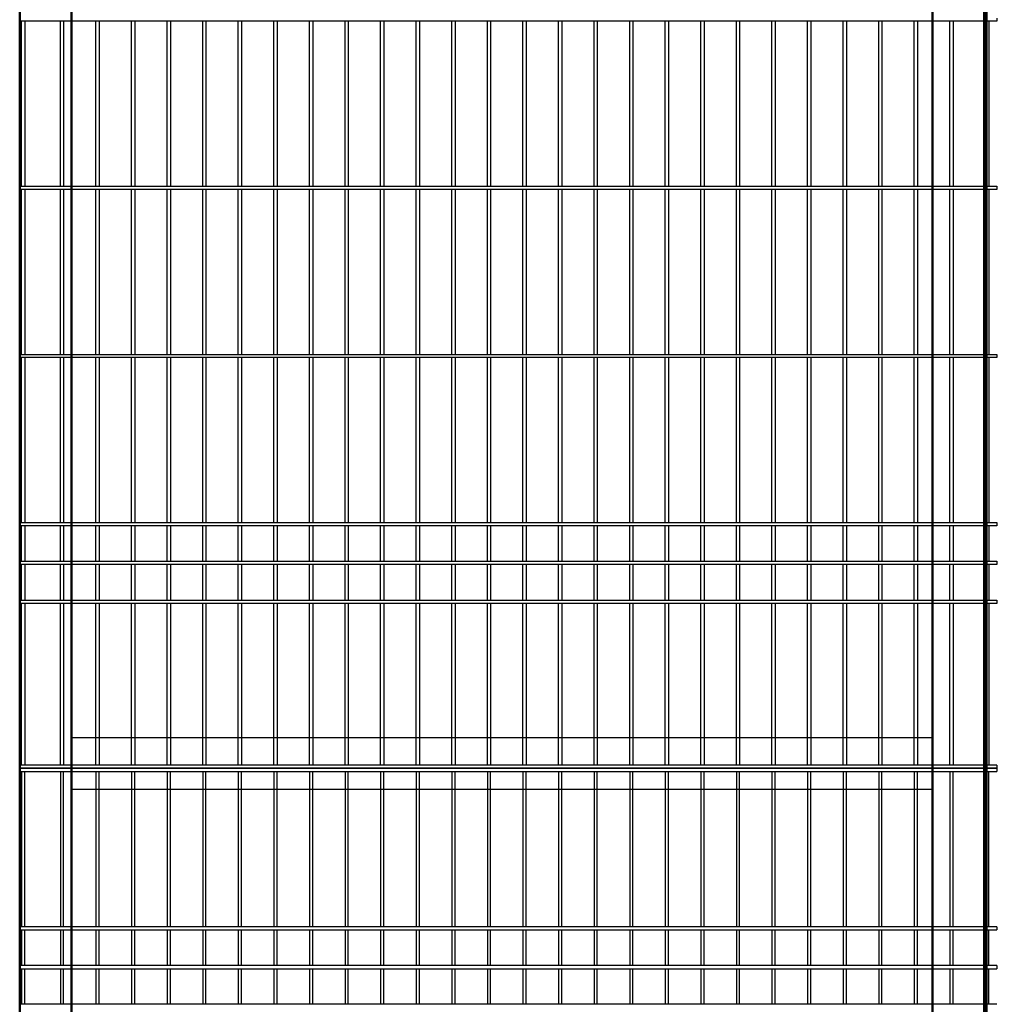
# Model space of a CAD drawing. Header units: inches. Extents: x 6778 to 7415, y 45 to 1090.
# Tile 8 of 41: x 6952 to 6994, y 311 to 354. Entities that reach past the tile are written whole.
import ezdxf

# ---------------------------------------------------------------- set-up
doc = ezdxf.new("R2010")
doc.units = ezdxf.units.IN
doc.header["$MEASUREMENT"] = 0
doc.linetypes.add('K5LT_BASIC', pattern=[0])
doc.layers.add('Системный слой VIEW1', color=7, linetype='Continuous')

msp = doc.modelspace()

# ---------------------------------------------------------------- linework, layer by layer
at = {"color": 1, "lineweight": 50}
for points in [[(6993.292, 279.255), (6951.544, 279.255), (6951.544, 363.395), (6993.292, 363.395)], [(7035.139, 279.255), (6993.392, 279.255), (6993.392, 363.395), (7035.139, 363.395)], [(6953.784, 361.155), (6991.052, 361.155), (6991.052, 281.495), (6953.784, 281.495)]]:
    msp.add_lwpolyline(points, close=True, dxfattribs=at)
at = {"linetype": 'ByBlock'}
for points in [[(6993.843, 353.595), (6993.843, 353.455)], [(6993.843, 346.315), (6993.843, 346.175)], [(6993.843, 339.035), (6993.843, 338.895)], [(6993.843, 331.755), (6993.843, 331.615)], [(6993.843, 330.075), (6993.843, 329.935)], [(6993.843, 328.395), (6993.843, 328.255)], [(6993.843, 321.255), (6993.843, 321.115)], [(6993.843, 321.115), (6993.843, 320.975)], [(6993.843, 314.255), (6993.843, 314.115)], [(6993.843, 312.575), (6993.843, 312.435)]]:
    msp.add_lwpolyline(points, dxfattribs=at)
at = {"color": 1, "linetype": 'ByBlock', "lineweight": 30}
for points in [[(6953.784, 322.445), (6991.052, 322.445)], [(6953.784, 320.205), (6991.052, 320.205)]]:
    msp.add_lwpolyline(points, dxfattribs=at)
at = {"layer": 'Системный слой VIEW1', "linetype": 'K5LT_BASIC'}
for p, q in [((6951.625, 346.315), (6951.625, 353.455)), ((6951.765, 353.455), (6951.765, 346.315)), ((6953.305, 346.315), (6953.305, 353.455)), ((6953.445, 353.455), (6953.445, 346.315)), ((6954.845, 346.315), (6954.845, 353.455)), ((6954.985, 353.455), (6954.985, 346.315)), ((6956.385, 346.315), (6956.385, 353.455)), ((6956.525, 353.455), (6956.525, 346.315)), ((6957.925, 346.315), (6957.925, 353.455)), ((6958.065, 353.455), (6958.065, 346.315)), ((6959.465, 346.315), (6959.465, 353.455)), ((6959.605, 353.455), (6959.605, 346.315)), ((6961.005, 346.315), (6961.005, 353.455)), ((6961.145, 353.455), (6961.145, 346.315)), ((6962.545, 346.315), (6962.545, 353.455)), ((6962.685, 353.455), (6962.685, 346.315)), ((6964.085, 346.315), (6964.085, 353.455)), ((6964.225, 353.455), (6964.225, 346.315)), ((6965.625, 346.315), (6965.625, 353.455)), ((6965.765, 353.455), (6965.765, 346.315)), ((6967.165, 346.315), (6967.165, 353.455)), ((6967.305, 353.455), (6967.305, 346.315)), ((6968.705, 346.315), (6968.705, 353.455)), ((6968.845, 353.455), (6968.845, 346.315)), ((6970.245, 346.315), (6970.245, 353.455)), ((6970.385, 353.455), (6970.385, 346.315)), ((6971.785, 346.315), (6971.785, 353.455)), ((6971.925, 353.455), (6971.925, 346.315)), ((6973.325, 346.315), (6973.325, 353.455)), ((6973.465, 353.455), (6973.465, 346.315)), ((6974.865, 346.315), (6974.865, 353.455)), ((6975.005, 353.455), (6975.005, 346.315)), ((6976.405, 346.315), (6976.405, 353.455)), ((6976.545, 353.455), (6976.545, 346.315)), ((6977.945, 346.315), (6977.945, 353.455)), ((6978.085, 353.455), (6978.085, 346.315)), ((6979.485, 346.315), (6979.485, 353.455)), ((6979.625, 353.455), (6979.625, 346.315)), ((6981.025, 346.315), (6981.025, 353.455)), ((6981.165, 353.455), (6981.165, 346.315)), ((6982.565, 346.315), (6982.565, 353.455)), ((6982.705, 353.455), (6982.705, 346.315)), ((6984.105, 346.315), (6984.105, 353.455)), ((6984.245, 353.455), (6984.245, 346.315)), ((6985.645, 346.315), (6985.645, 353.455)), ((6985.785, 353.455), (6985.785, 346.315)), ((6987.185, 346.315), (6987.185, 353.455)), ((6987.325, 353.455), (6987.325, 346.315)), ((6988.725, 346.315), (6988.725, 353.455)), ((6988.865, 353.455), (6988.865, 346.315)), ((6990.265, 346.315), (6990.265, 353.455)), ((6990.405, 353.455), (6990.405, 346.315)), ((6991.805, 346.315), (6991.805, 353.455)), ((6991.945, 353.455), (6991.945, 346.315)), ((6993.345, 346.315), (6993.345, 353.455)), ((6993.485, 353.455), (6993.485, 346.315)), ((6951.625, 339.035), (6951.625, 346.175)), ((6951.765, 346.175), (6951.765, 339.035)), ((6953.305, 339.035), (6953.305, 346.175)), ((6953.445, 346.175), (6953.445, 339.035)), ((6954.845, 339.035), (6954.845, 346.175)), ((6954.985, 346.175), (6954.985, 339.035)), ((6956.385, 339.035), (6956.385, 346.175)), ((6956.525, 346.175), (6956.525, 339.035)), ((6957.925, 339.035), (6957.925, 346.175)), ((6958.065, 346.175), (6958.065, 339.035)), ((6959.465, 339.035), (6959.465, 346.175)), ((6959.605, 346.175), (6959.605, 339.035)), ((6961.005, 339.035), (6961.005, 346.175)), ((6961.145, 346.175), (6961.145, 339.035)), ((6962.545, 339.035), (6962.545, 346.175)), ((6962.685, 346.175), (6962.685, 339.035)), ((6964.085, 339.035), (6964.085, 346.175)), ((6964.225, 346.175), (6964.225, 339.035)), ((6965.625, 339.035), (6965.625, 346.175)), ((6965.765, 346.175), (6965.765, 339.035)), ((6967.165, 339.035), (6967.165, 346.175)), ((6967.305, 346.175), (6967.305, 339.035)), ((6968.705, 339.035), (6968.705, 346.175)), ((6968.845, 346.175), (6968.845, 339.035)), ((6970.245, 339.035), (6970.245, 346.175)), ((6970.385, 346.175), (6970.385, 339.035)), ((6971.785, 339.035), (6971.785, 346.175)), ((6971.925, 346.175), (6971.925, 339.035)), ((6973.325, 339.035), (6973.325, 346.175)), ((6973.465, 346.175), (6973.465, 339.035)), ((6974.865, 339.035), (6974.865, 346.175)), ((6975.005, 346.175), (6975.005, 339.035)), ((6976.405, 339.035), (6976.405, 346.175)), ((6976.545, 346.175), (6976.545, 339.035)), ((6977.945, 339.035), (6977.945, 346.175)), ((6978.085, 346.175), (6978.085, 339.035)), ((6979.485, 339.035), (6979.485, 346.175)), ((6979.625, 346.175), (6979.625, 339.035)), ((6981.025, 339.035), (6981.025, 346.175)), ((6981.165, 346.175), (6981.165, 339.035)), ((6982.565, 339.035), (6982.565, 346.175)), ((6982.705, 346.175), (6982.705, 339.035)), ((6984.105, 339.035), (6984.105, 346.175)), ((6984.245, 346.175), (6984.245, 339.035)), ((6985.645, 339.035), (6985.645, 346.175)), ((6985.785, 346.175), (6985.785, 339.035)), ((6987.185, 339.035), (6987.185, 346.175)), ((6987.325, 346.175), (6987.325, 339.035)), ((6988.725, 339.035), (6988.725, 346.175)), ((6988.865, 346.175), (6988.865, 339.035)), ((6990.265, 339.035), (6990.265, 346.175)), ((6990.405, 346.175), (6990.405, 339.035)), ((6991.805, 339.035), (6991.805, 346.175)), ((6991.945, 346.175), (6991.945, 339.035)), ((6993.345, 339.035), (6993.345, 346.175)), ((6993.485, 346.175), (6993.485, 339.035)), ((6951.625, 331.755), (6951.625, 338.895)), ((6951.765, 338.895), (6951.765, 331.755)), ((6953.305, 331.755), (6953.305, 338.895)), ((6953.445, 338.895), (6953.445, 331.755)), ((6954.845, 331.755), (6954.845, 338.895)), ((6954.985, 338.895), (6954.985, 331.755)), ((6956.385, 331.755), (6956.385, 338.895)), ((6956.525, 338.895), (6956.525, 331.755)), ((6957.925, 331.755), (6957.925, 338.895)), ((6958.065, 338.895), (6958.065, 331.755)), ((6959.465, 331.755), (6959.465, 338.895)), ((6959.605, 338.895), (6959.605, 331.755)), ((6961.005, 331.755), (6961.005, 338.895)), ((6961.145, 338.895), (6961.145, 331.755)), ((6962.545, 331.755), (6962.545, 338.895)), ((6962.685, 338.895), (6962.685, 331.755)), ((6964.085, 331.755), (6964.085, 338.895)), ((6964.225, 338.895), (6964.225, 331.755)), ((6965.625, 331.755), (6965.625, 338.895)), ((6965.765, 338.895), (6965.765, 331.755)), ((6967.165, 331.755), (6967.165, 338.895)), ((6967.305, 338.895), (6967.305, 331.755)), ((6968.705, 331.755), (6968.705, 338.895)), ((6968.845, 338.895), (6968.845, 331.755)), ((6970.245, 331.755), (6970.245, 338.895)), ((6970.385, 338.895), (6970.385, 331.755)), ((6971.785, 331.755), (6971.785, 338.895)), ((6971.925, 338.895), (6971.925, 331.755)), ((6973.325, 331.755), (6973.325, 338.895)), ((6973.465, 338.895), (6973.465, 331.755)), ((6974.865, 331.755), (6974.865, 338.895)), ((6975.005, 338.895), (6975.005, 331.755)), ((6976.405, 331.755), (6976.405, 338.895)), ((6976.545, 338.895), (6976.545, 331.755)), ((6977.945, 331.755), (6977.945, 338.895)), ((6978.085, 338.895), (6978.085, 331.755)), ((6979.485, 331.755), (6979.485, 338.895)), ((6979.625, 338.895), (6979.625, 331.755)), ((6981.025, 331.755), (6981.025, 338.895)), ((6981.165, 338.895), (6981.165, 331.755)), ((6982.565, 331.755), (6982.565, 338.895)), ((6982.705, 338.895), (6982.705, 331.755)), ((6984.105, 331.755), (6984.105, 338.895)), ((6984.245, 338.895), (6984.245, 331.755)), ((6985.645, 331.755), (6985.645, 338.895)), ((6985.785, 338.895), (6985.785, 331.755)), ((6987.185, 331.755), (6987.185, 338.895)), ((6987.325, 338.895), (6987.325, 331.755)), ((6988.725, 331.755), (6988.725, 338.895)), ((6988.865, 338.895), (6988.865, 331.755)), ((6990.265, 331.755), (6990.265, 338.895)), ((6990.405, 338.895), (6990.405, 331.755)), ((6991.805, 331.755), (6991.805, 338.895)), ((6991.945, 338.895), (6991.945, 331.755)), ((6993.345, 331.755), (6993.345, 338.895)), ((6993.485, 338.895), (6993.485, 331.755)), ((6951.625, 330.075), (6951.625, 331.615)), ((6951.765, 331.615), (6951.765, 330.075)), ((6953.305, 330.075), (6953.305, 331.615)), ((6953.445, 331.615), (6953.445, 330.075)), ((6954.845, 330.075), (6954.845, 331.615)), ((6954.985, 331.615), (6954.985, 330.075)), ((6956.385, 330.075), (6956.385, 331.615)), ((6956.525, 331.615), (6956.525, 330.075)), ((6957.925, 330.075), (6957.925, 331.615)), ((6958.065, 331.615), (6958.065, 330.075)), ((6959.465, 330.075), (6959.465, 331.615)), ((6959.605, 331.615), (6959.605, 330.075)), ((6961.005, 330.075), (6961.005, 331.615)), ((6961.145, 331.615), (6961.145, 330.075)), ((6962.545, 330.075), (6962.545, 331.615)), ((6962.685, 331.615), (6962.685, 330.075)), ((6964.085, 330.075), (6964.085, 331.615)), ((6964.225, 331.615), (6964.225, 330.075)), ((6965.625, 330.075), (6965.625, 331.615)), ((6965.765, 331.615), (6965.765, 330.075)), ((6967.165, 330.075), (6967.165, 331.615)), ((6967.305, 331.615), (6967.305, 330.075)), ((6968.705, 330.075), (6968.705, 331.615)), ((6968.845, 331.615), (6968.845, 330.075)), ((6970.245, 330.075), (6970.245, 331.615)), ((6970.385, 331.615), (6970.385, 330.075)), ((6971.785, 330.075), (6971.785, 331.615)), ((6971.925, 331.615), (6971.925, 330.075)), ((6973.325, 330.075), (6973.325, 331.615)), ((6973.465, 331.615), (6973.465, 330.075)), ((6974.865, 330.075), (6974.865, 331.615)), ((6975.005, 331.615), (6975.005, 330.075)), ((6976.405, 330.075), (6976.405, 331.615)), ((6976.545, 331.615), (6976.545, 330.075)), ((6977.945, 330.075), (6977.945, 331.615)), ((6978.085, 331.615), (6978.085, 330.075)), ((6979.485, 330.075), (6979.485, 331.615)), ((6979.625, 331.615), (6979.625, 330.075)), ((6981.025, 330.075), (6981.025, 331.615)), ((6981.165, 331.615), (6981.165, 330.075)), ((6982.565, 330.075), (6982.565, 331.615)), ((6982.705, 331.615), (6982.705, 330.075)), ((6984.105, 330.075), (6984.105, 331.615)), ((6984.245, 331.615), (6984.245, 330.075)), ((6985.645, 330.075), (6985.645, 331.615)), ((6985.785, 331.615), (6985.785, 330.075)), ((6987.185, 330.075), (6987.185, 331.615)), ((6987.325, 331.615), (6987.325, 330.075)), ((6988.725, 330.075), (6988.725, 331.615)), ((6988.865, 331.615), (6988.865, 330.075)), ((6990.265, 330.075), (6990.265, 331.615)), ((6990.405, 331.615), (6990.405, 330.075)), ((6991.805, 330.075), (6991.805, 331.615)), ((6991.945, 331.615), (6991.945, 330.075)), ((6993.345, 330.075), (6993.345, 331.615)), ((6993.485, 331.615), (6993.485, 330.075)), ((6951.625, 328.395), (6951.625, 329.935)), ((6951.765, 329.935), (6951.765, 328.395)), ((6953.305, 328.395), (6953.305, 329.935)), ((6953.445, 329.935), (6953.445, 328.395)), ((6954.845, 328.395), (6954.845, 329.935)), ((6954.985, 329.935), (6954.985, 328.395)), ((6956.385, 328.395), (6956.385, 329.935)), ((6956.525, 329.935), (6956.525, 328.395)), ((6957.925, 328.395), (6957.925, 329.935)), ((6958.065, 329.935), (6958.065, 328.395)), ((6959.465, 328.395), (6959.465, 329.935)), ((6959.605, 329.935), (6959.605, 328.395)), ((6961.005, 328.395), (6961.005, 329.935)), ((6961.145, 329.935), (6961.145, 328.395)), ((6962.545, 328.395), (6962.545, 329.935)), ((6962.685, 329.935), (6962.685, 328.395)), ((6964.085, 328.395), (6964.085, 329.935)), ((6964.225, 329.935), (6964.225, 328.395)), ((6965.625, 328.395), (6965.625, 329.935)), ((6965.765, 329.935), (6965.765, 328.395)), ((6967.165, 328.395), (6967.165, 329.935)), ((6967.305, 329.935), (6967.305, 328.395)), ((6968.705, 328.395), (6968.705, 329.935)), ((6968.845, 329.935), (6968.845, 328.395)), ((6970.245, 328.395), (6970.245, 329.935)), ((6970.385, 329.935), (6970.385, 328.395)), ((6971.785, 328.395), (6971.785, 329.935)), ((6971.925, 329.935), (6971.925, 328.395)), ((6973.325, 328.395), (6973.325, 329.935)), ((6973.465, 329.935), (6973.465, 328.395)), ((6974.865, 328.395), (6974.865, 329.935)), ((6975.005, 329.935), (6975.005, 328.395)), ((6976.405, 328.395), (6976.405, 329.935)), ((6976.545, 329.935), (6976.545, 328.395)), ((6977.945, 328.395), (6977.945, 329.935)), ((6978.085, 329.935), (6978.085, 328.395)), ((6979.485, 328.395), (6979.485, 329.935)), ((6979.625, 329.935), (6979.625, 328.395)), ((6981.025, 328.395), (6981.025, 329.935)), ((6981.165, 329.935), (6981.165, 328.395)), ((6982.565, 328.395), (6982.565, 329.935)), ((6982.705, 329.935), (6982.705, 328.395)), ((6984.105, 328.395), (6984.105, 329.935)), ((6984.245, 329.935), (6984.245, 328.395)), ((6985.645, 328.395), (6985.645, 329.935)), ((6985.785, 329.935), (6985.785, 328.395)), ((6987.185, 328.395), (6987.185, 329.935)), ((6987.325, 329.935), (6987.325, 328.395)), ((6988.725, 328.395), (6988.725, 329.935)), ((6988.865, 329.935), (6988.865, 328.395)), ((6990.265, 328.395), (6990.265, 329.935)), ((6990.405, 329.935), (6990.405, 328.395)), ((6991.805, 328.395), (6991.805, 329.935)), ((6991.945, 329.935), (6991.945, 328.395)), ((6993.345, 328.395), (6993.345, 329.935)), ((6993.485, 329.935), (6993.485, 328.395)), ((6951.625, 321.255), (6951.625, 328.255)), ((6951.765, 328.255), (6951.765, 321.255)), ((6953.305, 321.255), (6953.305, 328.255)), ((6953.445, 328.255), (6953.445, 321.255)), ((6954.845, 321.255), (6954.845, 328.255)), ((6954.985, 328.255), (6954.985, 321.255)), ((6956.385, 321.255), (6956.385, 328.255)), ((6956.525, 328.255), (6956.525, 321.255)), ((6957.925, 321.255), (6957.925, 328.255)), ((6958.065, 328.255), (6958.065, 321.255)), ((6959.465, 321.255), (6959.465, 328.255)), ((6959.605, 328.255), (6959.605, 321.255)), ((6961.005, 321.255), (6961.005, 328.255)), ((6961.145, 328.255), (6961.145, 321.255)), ((6962.545, 321.255), (6962.545, 328.255)), ((6962.685, 328.255), (6962.685, 321.255)), ((6964.085, 321.255), (6964.085, 328.255)), ((6964.225, 328.255), (6964.225, 321.255)), ((6965.625, 321.255), (6965.625, 328.255)), ((6965.765, 328.255), (6965.765, 321.255)), ((6967.165, 321.255), (6967.165, 328.255)), ((6967.305, 328.255), (6967.305, 321.255)), ((6968.705, 321.255), (6968.705, 328.255)), ((6968.845, 328.255), (6968.845, 321.255)), ((6970.245, 321.255), (6970.245, 328.255)), ((6970.385, 328.255), (6970.385, 321.255)), ((6971.785, 321.255), (6971.785, 328.255)), ((6971.925, 328.255), (6971.925, 321.255)), ((6973.325, 321.255), (6973.325, 328.255)), ((6973.465, 328.255), (6973.465, 321.255)), ((6974.865, 321.255), (6974.865, 328.255)), ((6975.005, 328.255), (6975.005, 321.255)), ((6976.405, 321.255), (6976.405, 328.255)), ((6976.545, 328.255), (6976.545, 321.255)), ((6977.945, 321.255), (6977.945, 328.255)), ((6978.085, 328.255), (6978.085, 321.255)), ((6979.485, 321.255), (6979.485, 328.255)), ((6979.625, 328.255), (6979.625, 321.255)), ((6981.025, 321.255), (6981.025, 328.255)), ((6981.165, 328.255), (6981.165, 321.255)), ((6982.565, 321.255), (6982.565, 328.255)), ((6982.705, 328.255), (6982.705, 321.255)), ((6984.105, 321.255), (6984.105, 328.255)), ((6984.245, 328.255), (6984.245, 321.255)), ((6985.645, 321.255), (6985.645, 328.255)), ((6985.785, 328.255), (6985.785, 321.255)), ((6987.185, 321.255), (6987.185, 328.255)), ((6987.325, 328.255), (6987.325, 321.255)), ((6988.725, 321.255), (6988.725, 328.255)), ((6988.865, 328.255), (6988.865, 321.255)), ((6990.265, 321.255), (6990.265, 328.255)), ((6990.405, 328.255), (6990.405, 321.255)), ((6991.805, 321.255), (6991.805, 328.255)), ((6991.945, 328.255), (6991.945, 321.255)), ((6993.345, 321.255), (6993.345, 328.255)), ((6993.485, 328.255), (6993.485, 321.255)), ((6951.625, 320.975), (6951.625, 314.255)), ((6951.765, 314.255), (6951.765, 320.975)), ((6953.305, 320.975), (6953.305, 314.255)), ((6953.445, 314.255), (6953.445, 320.975)), ((6954.845, 320.975), (6954.845, 314.255)), ((6954.985, 314.255), (6954.985, 320.975)), ((6956.385, 320.975), (6956.385, 314.255)), ((6956.525, 314.255), (6956.525, 320.975)), ((6957.925, 320.975), (6957.925, 314.255)), ((6958.065, 314.255), (6958.065, 320.975)), ((6959.465, 320.975), (6959.465, 314.255)), ((6959.605, 314.255), (6959.605, 320.975)), ((6961.005, 320.975), (6961.005, 314.255)), ((6961.145, 314.255), (6961.145, 320.975)), ((6962.545, 320.975), (6962.545, 314.255)), ((6962.685, 314.255), (6962.685, 320.975)), ((6964.085, 320.975), (6964.085, 314.255)), ((6964.225, 314.255), (6964.225, 320.975)), ((6965.625, 320.975), (6965.625, 314.255)), ((6965.765, 314.255), (6965.765, 320.975)), ((6967.165, 320.975), (6967.165, 314.255)), ((6967.305, 314.255), (6967.305, 320.975)), ((6968.705, 320.975), (6968.705, 314.255)), ((6968.845, 314.255), (6968.845, 320.975)), ((6970.245, 320.975), (6970.245, 314.255)), ((6970.385, 314.255), (6970.385, 320.975)), ((6971.785, 320.975), (6971.785, 314.255)), ((6971.925, 314.255), (6971.925, 320.975)), ((6973.325, 320.975), (6973.325, 314.255)), ((6973.465, 314.255), (6973.465, 320.975)), ((6974.865, 320.975), (6974.865, 314.255)), ((6975.005, 314.255), (6975.005, 320.975)), ((6976.405, 320.975), (6976.405, 314.255)), ((6976.545, 314.255), (6976.545, 320.975)), ((6977.945, 320.975), (6977.945, 314.255)), ((6978.085, 314.255), (6978.085, 320.975)), ((6979.485, 320.975), (6979.485, 314.255)), ((6979.625, 314.255), (6979.625, 320.975)), ((6981.025, 320.975), (6981.025, 314.255)), ((6981.165, 314.255), (6981.165, 320.975)), ((6982.565, 320.975), (6982.565, 314.255)), ((6982.705, 314.255), (6982.705, 320.975)), ((6984.105, 320.975), (6984.105, 314.255)), ((6984.245, 314.255), (6984.245, 320.975)), ((6985.645, 320.975), (6985.645, 314.255)), ((6985.785, 314.255), (6985.785, 320.975)), ((6987.185, 320.975), (6987.185, 314.255)), ((6987.325, 314.255), (6987.325, 320.975)), ((6988.725, 320.975), (6988.725, 314.255)), ((6988.865, 314.255), (6988.865, 320.975)), ((6990.265, 320.975), (6990.265, 314.255)), ((6990.405, 314.255), (6990.405, 320.975)), ((6991.805, 320.975), (6991.805, 314.255)), ((6991.945, 314.255), (6991.945, 320.975)), ((6993.345, 320.975), (6993.345, 314.255)), ((6993.485, 314.255), (6993.485, 320.975)), ((6951.625, 314.115), (6951.625, 312.575)), ((6951.765, 312.575), (6951.765, 314.115)), ((6953.305, 314.115), (6953.305, 312.575)), ((6953.445, 312.575), (6953.445, 314.115)), ((6954.845, 314.115), (6954.845, 312.575)), ((6954.985, 312.575), (6954.985, 314.115)), ((6956.385, 314.115), (6956.385, 312.575)), ((6956.525, 312.575), (6956.525, 314.115)), ((6957.925, 314.115), (6957.925, 312.575)), ((6958.065, 312.575), (6958.065, 314.115)), ((6959.465, 314.115), (6959.465, 312.575)), ((6959.605, 312.575), (6959.605, 314.115)), ((6961.005, 314.115), (6961.005, 312.575)), ((6961.145, 312.575), (6961.145, 314.115)), ((6962.545, 314.115), (6962.545, 312.575)), ((6962.685, 312.575), (6962.685, 314.115)), ((6964.085, 314.115), (6964.085, 312.575)), ((6964.225, 312.575), (6964.225, 314.115)), ((6965.625, 314.115), (6965.625, 312.575)), ((6965.765, 312.575), (6965.765, 314.115)), ((6967.165, 314.115), (6967.165, 312.575)), ((6967.305, 312.575), (6967.305, 314.115)), ((6968.705, 314.115), (6968.705, 312.575)), ((6968.845, 312.575), (6968.845, 314.115)), ((6970.245, 314.115), (6970.245, 312.575)), ((6970.385, 312.575), (6970.385, 314.115)), ((6971.785, 314.115), (6971.785, 312.575)), ((6971.925, 312.575), (6971.925, 314.115)), ((6973.325, 314.115), (6973.325, 312.575)), ((6973.465, 312.575), (6973.465, 314.115)), ((6974.865, 314.115), (6974.865, 312.575)), ((6975.005, 312.575), (6975.005, 314.115)), ((6976.405, 314.115), (6976.405, 312.575)), ((6976.545, 312.575), (6976.545, 314.115)), ((6977.945, 314.115), (6977.945, 312.575)), ((6978.085, 312.575), (6978.085, 314.115)), ((6979.485, 314.115), (6979.485, 312.575)), ((6979.625, 312.575), (6979.625, 314.115)), ((6981.025, 314.115), (6981.025, 312.575)), ((6981.165, 312.575), (6981.165, 314.115)), ((6982.565, 314.115), (6982.565, 312.575)), ((6982.705, 312.575), (6982.705, 314.115)), ((6984.105, 314.115), (6984.105, 312.575)), ((6984.245, 312.575), (6984.245, 314.115)), ((6985.645, 314.115), (6985.645, 312.575)), ((6985.785, 312.575), (6985.785, 314.115)), ((6987.185, 314.115), (6987.185, 312.575)), ((6987.325, 312.575), (6987.325, 314.115)), ((6988.725, 314.115), (6988.725, 312.575)), ((6988.865, 312.575), (6988.865, 314.115)), ((6990.265, 314.115), (6990.265, 312.575)), ((6990.405, 312.575), (6990.405, 314.115)), ((6991.805, 314.115), (6991.805, 312.575)), ((6991.945, 312.575), (6991.945, 314.115)), ((6993.345, 314.115), (6993.345, 312.575)), ((6993.485, 312.575), (6993.485, 314.115)), ((6951.625, 312.435), (6951.625, 310.895)), ((6951.765, 310.895), (6951.765, 312.435)), ((6953.305, 312.435), (6953.305, 310.895)), ((6953.445, 310.895), (6953.445, 312.435)), ((6954.845, 312.435), (6954.845, 310.895)), ((6954.985, 310.895), (6954.985, 312.435)), ((6956.385, 312.435), (6956.385, 310.895)), ((6956.525, 310.895), (6956.525, 312.435)), ((6957.925, 312.435), (6957.925, 310.895)), ((6958.065, 310.895), (6958.065, 312.435)), ((6959.465, 312.435), (6959.465, 310.895)), ((6959.605, 310.895), (6959.605, 312.435)), ((6961.005, 312.435), (6961.005, 310.895)), ((6961.145, 310.895), (6961.145, 312.435)), ((6962.545, 312.435), (6962.545, 310.895)), ((6962.685, 310.895), (6962.685, 312.435)), ((6964.085, 312.435), (6964.085, 310.895)), ((6964.225, 310.895), (6964.225, 312.435)), ((6965.625, 312.435), (6965.625, 310.895)), ((6965.765, 310.895), (6965.765, 312.435)), ((6967.165, 312.435), (6967.165, 310.895)), ((6967.305, 310.895), (6967.305, 312.435)), ((6968.705, 312.435), (6968.705, 310.895)), ((6968.845, 310.895), (6968.845, 312.435)), ((6970.245, 312.435), (6970.245, 310.895)), ((6970.385, 310.895), (6970.385, 312.435)), ((6971.785, 312.435), (6971.785, 310.895)), ((6971.925, 310.895), (6971.925, 312.435)), ((6973.325, 312.435), (6973.325, 310.895)), ((6973.465, 310.895), (6973.465, 312.435)), ((6974.865, 312.435), (6974.865, 310.895)), ((6975.005, 310.895), (6975.005, 312.435)), ((6976.405, 312.435), (6976.405, 310.895)), ((6976.545, 310.895), (6976.545, 312.435)), ((6977.945, 312.435), (6977.945, 310.895)), ((6978.085, 310.895), (6978.085, 312.435)), ((6979.485, 312.435), (6979.485, 310.895)), ((6979.625, 310.895), (6979.625, 312.435)), ((6981.025, 312.435), (6981.025, 310.895)), ((6981.165, 310.895), (6981.165, 312.435)), ((6982.565, 312.435), (6982.565, 310.895)), ((6982.705, 310.895), (6982.705, 312.435)), ((6984.105, 312.435), (6984.105, 310.895)), ((6984.245, 310.895), (6984.245, 312.435)), ((6985.645, 312.435), (6985.645, 310.895)), ((6985.785, 310.895), (6985.785, 312.435)), ((6987.185, 312.435), (6987.185, 310.895)), ((6987.325, 310.895), (6987.325, 312.435)), ((6988.725, 312.435), (6988.725, 310.895)), ((6988.865, 310.895), (6988.865, 312.435)), ((6990.265, 312.435), (6990.265, 310.895)), ((6990.405, 310.895), (6990.405, 312.435)), ((6991.805, 312.435), (6991.805, 310.895)), ((6991.945, 310.895), (6991.945, 312.435)), ((6993.345, 312.435), (6993.345, 310.895)), ((6993.485, 310.895), (6993.485, 312.435))]:
    msp.add_line(p, q, dxfattribs=at)
for points in [[(6993.843, 353.455), (6951.544, 353.455)], [(6951.544, 346.315), (6993.843, 346.315)], [(6993.843, 346.175), (6951.544, 346.175)], [(6951.544, 339.035), (6993.843, 339.035)], [(6993.843, 338.895), (6951.544, 338.895)], [(6951.544, 331.755), (6993.843, 331.755)], [(6993.843, 331.615), (6951.544, 331.615)], [(6951.544, 330.075), (6993.843, 330.075)], [(6993.843, 329.935), (6951.544, 329.935)], [(6951.544, 328.395), (6993.843, 328.395)], [(6993.843, 328.255), (6951.544, 328.255)], [(6993.843, 321.255), (6951.544, 321.255)], [(6951.544, 321.115), (6993.843, 321.115)], [(6993.843, 321.115), (6951.544, 321.115)], [(6951.544, 320.975), (6993.843, 320.975)], [(6993.843, 314.255), (6951.544, 314.255)], [(6951.544, 314.115), (6993.843, 314.115)], [(6993.843, 312.575), (6951.544, 312.575)], [(6951.544, 312.435), (6993.843, 312.435)], [(6993.843, 310.895), (6951.544, 310.895)]]:
    msp.add_lwpolyline(points, dxfattribs=at)

doc.saveas('drawing.dxf')
